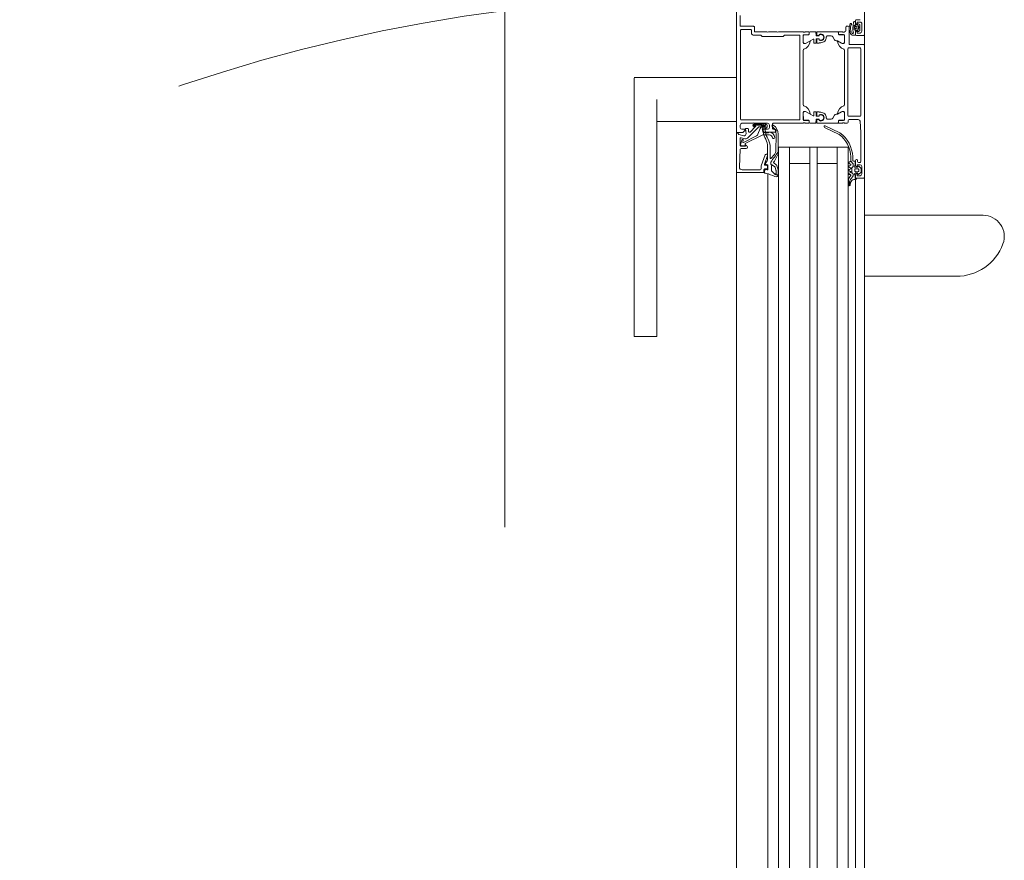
# Model space of a CAD drawing. Header units: centimetres. Extents: x -2574 to 3083, y -1 to 3760.
# Tile 9 of 58: x -467 to -413, y 1477 to 1523. Entities that reach past the tile are written whole.
import ezdxf

# ---------------------------------------------------------------- set-up
doc = ezdxf.new("R2010")
doc.units = ezdxf.units.CM
doc.linetypes.add('Dash', pattern=[60, 30, -30])
doc.linetypes.add('Hidden', pattern=[71.4375, 47.625, -23.8125])
for name, color, linetype, lineweight in [('A-DETL', 90, 'Continuous', 9), ('A-DETL-GENF', 92, 'Continuous', 9), ('A-DOOR', 31, 'Continuous', 13), ('A-DOOR-HDLN', 31, 'Continuous', 13)]:
    doc.layers.add(name, color=color, linetype=linetype, lineweight=lineweight)

msp = doc.modelspace()

# ---------------------------------------------------------------- linework, layer by layer
at = {"layer": 'A-DETL', "color": 251, "linetype": 'Hidden', "lineweight": 9}
msp.add_line((-440.623, 1828.326), (-440.623, 1388.826), dxfattribs=at)
at = {"layer": 'A-DETL-GENF', "color": 251, "lineweight": 9}
for p, q in [((-427.973, 1430.326), (-427.973, 1527.826)), ((-420.973, 1526.926), (-420.973, 1431.226)), ((-426.269, 1506.826), (-426.269, 1451.326)), ((-425.673, 1506.826), (-425.673, 1451.326)), ((-425.073, 1506.826), (-425.073, 1451.326)), ((-423.973, 1506.826), (-423.973, 1451.326)), ((-423.573, 1506.826), (-423.573, 1451.326)), ((-422.473, 1506.826), (-422.473, 1451.326)), ((-421.873, 1506.826), (-421.873, 1451.326)), ((-421.473, 1506.826), (-421.473, 1451.326))]:
    msp.add_line(p, q, dxfattribs=at)
at = {"layer": 'A-DOOR', "color": 251, "lineweight": 9}
for p, q in [((-420.973, 1521.876), (-420.973, 1526.776)), ((-427.773, 1522.375), (-427.773, 1522.915)), ((-421.473, 1522.636), (-421.473, 1522.506)), ((-421.223, 1522.686), (-421.423, 1522.686)), ((-427.753, 1522.095), (-427.753, 1517.255)), ((-427.043, 1522.325), (-427.723, 1522.325)), ((-427.203, 1522.145), (-427.703, 1522.145)), ((-427.153, 1521.945), (-427.153, 1522.095)), ((-422.003, 1522.275), (-422.003, 1522.075)), ((-421.873, 1522.325), (-421.953, 1522.325)), ((-421.823, 1521.375), (-421.823, 1522.275)), ((-421.695, 1522.431), (-421.707, 1522.405)), ((-421.572, 1522.529), (-421.572, 1522.53)), ((-421.475, 1522.604), (-421.475, 1522.447)), ((-421.455, 1522.427), (-421.359, 1522.427)), ((-421.395, 1522.196), (-421.395, 1522.316)), ((-421.365, 1522.346), (-421.295, 1522.346)), ((-421.295, 1522.166), (-421.365, 1522.166)), ((-421.31, 1522.462), (-421.236, 1522.422)), ((-421.225, 1522.404), (-421.225, 1522.108)), ((-421.123, 1522.456), (-421.123, 1522.056)), ((-425.773, 1522.025), (-426.223, 1522.025)), ((-424.323, 1522.025), (-425.673, 1522.025)), ((-424.503, 1517.255), (-424.503, 1521.795)), ((-424.322, 1521.814), (-424.322, 1521.467)), ((-424.251, 1522.005), (-424.296, 1522.005)), ((-424.032, 1521.864), (-424.272, 1521.864)), ((-424.035, 1522.025), (-424.223, 1522.025)), ((-424.169, 1521.397), (-423.778, 1521.622)), ((-424.005, 1521.897), (-424.005, 1521.995)), ((-424.002, 1521.975), (-424.002, 1521.894)), ((-423.664, 1522.025), (-423.952, 1522.025)), ((-423.748, 1521.604), (-423.748, 1521.415)), ((-423.628, 1521.825), (-423.644, 1522.005)), ((-423.618, 1521.415), (-423.618, 1521.625)), ((-423.468, 1521.805), (-423.608, 1521.805)), ((-423.598, 1521.645), (-423.468, 1521.645)), ((-423.579, 1521.843), (-423.579, 1522.005)), ((-423.579, 1521.415), (-423.579, 1521.608)), ((-423.482, 1521.816), (-423.561, 1521.823)), ((-423.561, 1521.628), (-423.482, 1521.635)), ((-423.559, 1522.025), (-422.444, 1522.025)), ((-423.449, 1521.884), (-423.449, 1521.846)), ((-423.449, 1521.605), (-423.449, 1521.567)), ((-423.448, 1521.861), (-423.448, 1521.825)), ((-423.448, 1521.625), (-423.448, 1521.59)), ((-422.793, 1521.805), (-422.984, 1521.805)), ((-422.707, 1521.755), (-422.609, 1521.585)), ((-422.394, 1521.975), (-422.394, 1521.894)), ((-422.391, 1521.995), (-422.391, 1521.897)), ((-422.364, 1521.864), (-422.124, 1521.864)), ((-422.173, 1522.025), (-422.361, 1522.025)), ((-422.361, 1521.867), (-422.123, 1521.867)), ((-422.101, 1522.005), (-422.146, 1522.005)), ((-422.074, 1521.814), (-422.074, 1521.467)), ((-422.053, 1522.025), (-422.073, 1522.025)), ((-422.073, 1521.817), (-422.073, 1521.425)), ((-421.475, 1522.067), (-421.475, 1521.852)), ((-421.473, 1522.006), (-421.473, 1521.876)), ((-421.358, 1522.086), (-421.455, 1522.086)), ((-421.423, 1521.826), (-421.023, 1521.826)), ((-421.235, 1522.091), (-421.308, 1522.045)), ((-424.323, 1518.025), (-424.323, 1521.025)), ((-423.728, 1521.395), (-423.638, 1521.395)), ((-423.469, 1521.395), (-423.559, 1521.395)), ((-422.481, 1521.535), (-422.522, 1521.535)), ((-422.227, 1521.397), (-422.456, 1521.529)), ((-422.073, 1521.025), (-422.073, 1518.025)), ((-421.893, 1517.455), (-421.893, 1521.095)), ((-421.843, 1521.145), (-421.223, 1521.145)), ((-421.023, 1521.325), (-421.773, 1521.325)), ((-421.173, 1521.095), (-421.173, 1517.455)), ((-420.973, 1514.075), (-420.973, 1521.275)), ((-432.323, 1519.525), (-433.573, 1519.525)), ((-433.573, 1518.326), (-433.573, 1519.484)), ((-427.973, 1519.525), (-432.323, 1519.525)), ((-433.573, 1506.159), (-433.573, 1518.326)), ((-432.323, 1518.326), (-432.323, 1506.159)), ((-424.322, 1517.236), (-424.322, 1517.584)), ((-424.169, 1517.654), (-423.778, 1517.429)), ((-423.748, 1517.447), (-423.748, 1517.635)), ((-423.728, 1517.655), (-423.638, 1517.655)), ((-423.618, 1517.635), (-423.618, 1517.425)), ((-423.598, 1517.405), (-423.468, 1517.405)), ((-423.579, 1517.635), (-423.579, 1517.443)), ((-423.561, 1517.423), (-423.482, 1517.416)), ((-423.469, 1517.655), (-423.559, 1517.655)), ((-423.449, 1517.446), (-423.449, 1517.484)), ((-423.448, 1517.425), (-423.448, 1517.461)), ((-422.707, 1517.295), (-422.609, 1517.465)), ((-422.481, 1517.515), (-422.522, 1517.515)), ((-422.227, 1517.654), (-422.456, 1517.522)), ((-422.074, 1517.236), (-422.074, 1517.584)), ((-422.073, 1517.625), (-422.073, 1517.233)), ((-421.223, 1517.405), (-421.843, 1517.405)), ((-432.323, 1517.127), (-427.973, 1517.127)), ((-427.773, 1516.795), (-427.773, 1516.925)), ((-427.703, 1517.205), (-424.553, 1517.205)), ((-427.673, 1517.025), (-427.073, 1517.025)), ((-426.808, 1516.777), (-427.372, 1516.213)), ((-427.225, 1516.543), (-426.927, 1516.842)), ((-427.053, 1516.873), (-427.01, 1516.83)), ((-426.982, 1516.859), (-427.026, 1516.903)), ((-426.393, 1516.993), (-427.004, 1516.993)), ((-427, 1516.953), (-426.642, 1516.953)), ((-426.973, 1517.025), (-426.273, 1517.025)), ((-426.931, 1516.874), (-426.969, 1516.908)), ((-426.962, 1516.925), (-426.633, 1516.925)), ((-426.687, 1516.737), (-426.798, 1516.431)), ((-426.45, 1516.835), (-426.667, 1516.835)), ((-426.448, 1516.803), (-426.593, 1516.803)), ((-426.563, 1516.913), (-426.448, 1516.913)), ((-426.562, 1516.885), (-426.45, 1516.885)), ((-426.173, 1516.925), (-426.173, 1516.795)), ((-426.003, 1516.745), (-426.003, 1516.975)), ((-425.953, 1517.025), (-424.323, 1517.025)), ((-424.296, 1517.045), (-424.251, 1517.045)), ((-424.032, 1517.186), (-424.272, 1517.186)), ((-424.223, 1517.025), (-424.035, 1517.025)), ((-424.005, 1517.055), (-424.005, 1517.153)), ((-424.002, 1517.075), (-424.002, 1517.156)), ((-423.664, 1517.025), (-423.952, 1517.025)), ((-423.628, 1517.225), (-423.644, 1517.045)), ((-423.468, 1517.245), (-423.608, 1517.245)), ((-423.579, 1517.208), (-423.579, 1517.045)), ((-423.482, 1517.235), (-423.561, 1517.228)), ((-423.559, 1517.025), (-422.444, 1517.025)), ((-423.449, 1517.167), (-423.449, 1517.205)), ((-423.448, 1517.19), (-423.448, 1517.225)), ((-423.162, 1516.797), (-422.364, 1516.405)), ((-422.321, 1516.495), (-423.119, 1516.887)), ((-422.793, 1517.245), (-422.984, 1517.245)), ((-422.394, 1517.075), (-422.394, 1517.156)), ((-422.391, 1517.153), (-422.391, 1517.055)), ((-422.364, 1517.186), (-422.124, 1517.186)), ((-422.123, 1517.183), (-422.361, 1517.183)), ((-422.361, 1517.025), (-422.173, 1517.025)), ((-422.146, 1517.045), (-422.101, 1517.045)), ((-422.073, 1517.025), (-421.923, 1517.025)), ((-421.873, 1517.075), (-421.873, 1517.175)), ((-421.823, 1517.225), (-421.316, 1517.225)), ((-427.836, 1516.416), (-427.575, 1516.345)), ((-427.773, 1516.178), (-427.773, 1515.825)), ((-427.516, 1516.175), (-427.71, 1516.226)), ((-426.881, 1516.344), (-427.596, 1515.979)), ((-427.32, 1516.7), (-427.31, 1516.574)), ((-426.253, 1516.503), (-426.441, 1516.503)), ((-426.423, 1516.545), (-425.853, 1516.545)), ((-425.853, 1516.695), (-425.953, 1516.695)), ((-425.826, 1515.472), (-425.807, 1516.42)), ((-425.803, 1516.595), (-425.803, 1516.645)), ((-427.68, 1516.095), (-427.751, 1515.862)), ((-427.442, 1515.645), (-427.725, 1515.645)), ((-427.624, 1516.003), (-427.602, 1516.075)), ((-426.273, 1515.087), (-426.273, 1515.736)), ((-426.133, 1515.704), (-426.133, 1515.13)), ((-425.073, 1506.075), (-425.073, 1515.725)), ((-422.473, 1506.075), (-422.473, 1515.725)), ((-427.775, 1515.598), (-427.817, 1514.632)), ((-426.62, 1514.694), (-426.402, 1515.293)), ((-426.276, 1515.258), (-426.446, 1514.793)), ((-426.355, 1515.325), (-426.323, 1515.325)), ((-421.623, 1515.005), (-421.623, 1515.201)), ((-426.623, 1514.525), (-426.623, 1514.676)), ((-426.399, 1514.725), (-426.323, 1514.725)), ((-426.278, 1514.748), (-426.394, 1514.79)), ((-426.273, 1514.675), (-426.273, 1514.575)), ((-426.258, 1514.514), (-426.258, 1514.719)), ((-426.066, 1514.664), (-426.066, 1514.446)), ((-421.814, 1514.817), (-421.753, 1514.794)), ((-421.753, 1514.717), (-421.814, 1514.694)), ((-421.814, 1514.617), (-421.753, 1514.594)), ((-421.614, 1514.816), (-421.723, 1514.955)), ((-421.673, 1514.341), (-421.673, 1514.565)), ((-421.648, 1514.608), (-421.628, 1514.62)), ((-421.603, 1514.663), (-421.603, 1514.785)), ((-421.523, 1514.955), (-421.573, 1514.955)), ((-421.493, 1514.715), (-421.493, 1514.925)), ((-421.363, 1514.615), (-421.493, 1514.615)), ((-421.473, 1514.985), (-421.473, 1514.705)), ((-421.403, 1515.035), (-421.423, 1515.035)), ((-421.353, 1514.935), (-421.353, 1514.985)), ((-421.333, 1514.655), (-421.333, 1514.645)), ((-421.223, 1514.885), (-421.303, 1514.885)), ((-421.178, 1514.573), (-421.282, 1514.677)), ((-421.123, 1514.655), (-421.123, 1514.255)), ((-427.973, 1514.375), (-427.973, 1506.075)), ((-426.523, 1514.325), (-427.923, 1514.325)), ((-427.667, 1514.475), (-426.673, 1514.475)), ((-426.473, 1514.475), (-426.473, 1514.375)), ((-426.443, 1514.332), (-426.415, 1514.472)), ((-426.323, 1514.525), (-426.423, 1514.525)), ((-426.382, 1514.496), (-426.292, 1514.484)), ((-426.269, 1514.257), (-426.269, 1506.075)), ((-421.753, 1514.517), (-421.814, 1514.494)), ((-421.814, 1514.417), (-421.753, 1514.394)), ((-421.753, 1514.317), (-421.814, 1514.294)), ((-421.803, 1514.215), (-421.763, 1514.215)), ((-421.703, 1514.009), (-421.615, 1514.111)), ((-421.628, 1514.287), (-421.648, 1514.298)), ((-421.603, 1514.144), (-421.603, 1514.243)), ((-421.513, 1514.425), (-421.513, 1514.485)), ((-421.493, 1514.295), (-421.363, 1514.295)), ((-421.473, 1514.205), (-421.473, 1514.075)), ((-421.463, 1514.535), (-421.333, 1514.535)), ((-421.333, 1514.375), (-421.463, 1514.375)), ((-421.423, 1514.025), (-421.023, 1514.025)), ((-421.333, 1514.265), (-421.333, 1514.255)), ((-421.283, 1514.485), (-421.283, 1514.425)), ((-421.282, 1514.234), (-421.178, 1514.338)), ((-421.163, 1514.374), (-421.163, 1514.537)), ((-420.973, 1514.075), (-420.973, 1506.075)), ((-421.843, 1513.916), (-421.843, 1513.649)), ((-421.835, 1513.624), (-421.821, 1513.652)), ((-421.764, 1513.641), (-421.736, 1513.785)), ((-421.557, 1513.946), (-421.45, 1513.956)), ((-421.473, 1513.959), (-421.473, 1506.075)), ((-414.5, 1511.993), (-420.973, 1511.993)), ((-420.973, 1508.659), (-415.957, 1508.659)), ((-433.573, 1505.369), (-432.323, 1505.369))]:
    msp.add_line(p, q, dxfattribs=at)
at = {"layer": 'A-DOOR', "color": 251, "lineweight": 9, "flags": 128}
for points in [[(-427.973, 1523.775), (-427.973, 1516.525), (-427.633, 1516.525), (-427.523, 1516.635), (-427.523, 1516.695), (-427.673, 1516.695)], [(-426.323, 1522.025), (-426.993, 1522.025), (-426.993, 1522.275)], [(-421.695, 1521.864), (-421.704, 1521.872), (-421.742, 1521.937), (-421.764, 1521.984), (-421.782, 1522.036), (-421.798, 1522.088), (-421.808, 1522.142), (-421.811, 1522.196)], [(-421.546, 1522.155), (-421.549, 1522.209), (-421.547, 1522.285), (-421.541, 1522.342)], [(-421.462, 1522.304), (-421.547, 1522.256), (-421.462, 1522.208)], [(-421.45, 1522.169), (-421.475, 1522.116), (-421.523, 1522.128)], [(-421.51, 1522.384), (-421.502, 1522.387), (-421.475, 1522.397), (-421.45, 1522.343)], [(-421.423, 1522.456), (-421.373, 1522.456), (-421.373, 1522.556), (-421.223, 1522.556)], [(-424.553, 1521.845), (-425.353, 1521.845), (-425.423, 1521.775), (-426.573, 1521.775), (-426.643, 1521.845), (-427.053, 1521.845)], [(-424.323, 1521.425), (-424.323, 1521.855), (-424.035, 1521.867)], [(-421.697, 1522.02), (-421.677, 1521.978), (-421.657, 1521.947)], [(-421.495, 1521.832), (-421.596, 1521.832), (-421.616, 1521.835)], [(-421.223, 1521.956), (-421.373, 1521.956), (-421.373, 1522.056), (-421.423, 1522.056)], [(-423.964, 1521.514), (-424.203, 1521.375), (-424.273, 1521.375)], [(-423.364, 1521.425), (-423.449, 1521.425), (-423.449, 1521.415)], [(-422.123, 1521.375), (-422.193, 1521.375), (-422.433, 1521.514)], [(-424.035, 1517.183), (-424.311, 1517.183), (-424.323, 1517.625)], [(-424.273, 1517.675), (-424.203, 1517.675), (-423.964, 1517.537)], [(-423.364, 1517.625), (-423.449, 1517.625), (-423.449, 1517.635)], [(-422.433, 1517.537), (-422.193, 1517.675), (-422.123, 1517.675)], [(-427.449, 1516.45), (-427.474, 1516.735), (-427.37, 1516.745)], [(-426.537, 1516.577), (-426.563, 1516.723), (-426.442, 1516.723)], [(-421.217, 1517.133), (-421.173, 1516.525), (-421.173, 1514.935)], [(-427.973, 1514.375), (-427.973, 1516.475), (-427.873, 1516.475), (-427.873, 1516.464)], [(-427.705, 1515.797), (-427.501, 1515.807), (-427.497, 1515.915), (-426.533, 1516.383), (-426.177, 1516.383)], [(-426.273, 1516.695), (-426.523, 1516.695), (-426.523, 1516.645)], [(-425.695, 1516.427), (-425.695, 1515.381), (-425.694, 1515.447)], [(-427.723, 1515.775), (-427.483, 1515.775), (-427.483, 1515.835), (-427.42, 1515.799)], [(-425.673, 1506.075), (-425.673, 1515.725), (-421.873, 1515.725), (-421.873, 1506.075)], [(-425.073, 1514.825), (-423.973, 1514.825), (-423.973, 1515.725), (-423.973, 1506.075)], [(-422.473, 1514.825), (-423.573, 1514.825), (-423.573, 1515.725), (-423.573, 1506.075)], [(-421.723, 1515.191), (-421.723, 1514.955), (-421.823, 1514.89)], [(-421.423, 1514.655), (-421.373, 1514.655), (-421.373, 1514.755), (-421.223, 1514.755)], [(-421.413, 1513.995), (-421.493, 1513.995), (-421.493, 1514.195)], [(-421.223, 1514.155), (-421.373, 1514.155), (-421.373, 1514.255), (-421.423, 1514.255)], [(-433.573, 1505.384), (-433.573, 1505.369), (-433.573, 1505.384), (-433.573, 1505.429), (-433.573, 1505.502), (-433.573, 1505.601), (-433.573, 1505.72), (-433.573, 1505.857), (-433.573, 1506.005), (-433.573, 1506.159)], [(-432.323, 1506.159), (-432.323, 1506.005), (-432.323, 1505.857), (-432.323, 1505.72), (-432.323, 1505.601), (-432.323, 1505.502), (-432.323, 1505.429), (-432.323, 1505.384), (-432.323, 1505.369), (-432.323, 1505.384)]]:
    msp.add_lwpolyline(points, dxfattribs=at)
for points in [[(-421.25, 1522.246), (-421.257, 1522.239), (-421.267, 1522.236), (-421.277, 1522.239), (-421.284, 1522.246), (-421.287, 1522.256), (-421.284, 1522.266), (-421.277, 1522.273), (-421.267, 1522.276), (-421.257, 1522.273), (-421.25, 1522.266), (-421.247, 1522.256)], [(-425.876, 1514.98), (-425.701, 1515.349)], [(-426.103, 1514.883), (-426.103, 1514.818)], [(-426.074, 1514.772), (-425.981, 1514.718), (-425.895, 1514.664), (-425.981, 1514.718)], [(-425.8, 1514.753), (-425.925, 1514.858)], [(-425.863, 1514.615), (-425.816, 1514.458)], [(-425.698, 1514.476), (-425.762, 1514.695)], [(-425.812, 1514.43), (-425.816, 1514.212), (-425.812, 1514.212), (-425.693, 1514.212), (-425.693, 1514.442), (-425.693, 1514.213), (-425.812, 1514.212)]]:
    msp.add_lwpolyline(points, close=True, dxfattribs=at)
at = {"layer": 'A-DOOR', "color": 251, "lineweight": 9}
for centre, radius, start, end in [((-421.423, 1522.636), 0.05, 90.0009, 179.9991), ((-427.723, 1522.375), 0.05, 179.9997, 270.0007), ((-427.703, 1522.095), 0.05, 89.9993, 179.9998), ((-427.203, 1522.095), 0.05, 359.9989, 90.0004), ((-427.043, 1522.275), 0.05, 359.9996, 90.0013), ((-421.953, 1522.275), 0.05, 90.0033, 179.9967), ((-421.873, 1522.275), 0.05, 0.0015, 89.9985), ((-421.26, 1522.224), 0.552, 154.574, 182.9368), ((-421.727, 1522.446), 0.0351, 334.2669, 154.2669), ((-421.229, 1522.22), 0.513, 158.7446, 182.5887), ((-421.361, 1522.196), 0.38, 179.9766, 207.6836), ((-420.619, 1522.228), 1, 162.4675, 195.1948), ((-421.475, 1522.504), 0.101, 89.6117, 164.7346), ((-421.516, 1522.157), 0.03, 183.5065, 256.1539), ((-421.492, 1522.337), 0.05, 111.1765, 174.1559), ((-421.455, 1522.447), 0.0198, 179.7003, 270.5845), ((-421.423, 1522.506), 0.05, 180.0035, 269.9965), ((-421.477, 1522.33), 0.03, 299.2633, 24.6153), ((-421.477, 1522.182), 0.03, 334.7461, 60.7367), ((-421.365, 1522.316), 0.03, 89.9989, 179.9998), ((-421.365, 1522.196), 0.03, 179.9998, 269.9994), ((-421.359, 1522.447), 0.0203, 270.4685, 359.2437), ((-421.319, 1522.443), 0.0202, 63.8011, 169.329), ((-421.049, 1522.256), 0.262, 159.9155, 200.0845), ((-421.245, 1522.404), 0.0195, 358.6395, 64.2271), ((-421.245, 1522.108), 0.0194, 299.7199, 0.6441), ((-421.223, 1522.456), 0.1, 0, 90.0004), ((-427.053, 1521.945), 0.1, 179.9999, 270.0001), ((-426.273, 1522.078), 0.0725, 226.3959, 313.6042), ((-425.723, 1522.078), 0.0725, 226.3959, 313.6041), ((-424.553, 1521.795), 0.05, 0.0018, 89.9982), ((-424.297, 1522.033), 0.0279, 196.4199, 271.1646), ((-424.311, 1521.855), 0.012, 90, 180), ((-424.272, 1521.814), 0.05, 89.9997, 180.0003), ((-424.25, 1522.033), 0.0279, 268.8371, 343.5754), ((-424.035, 1521.995), 0.03, 0, 90), ((-424.035, 1521.897), 0.03, 270, 0), ((-424.032, 1521.894), 0.03, 269.9921, 360), ((-423.952, 1521.975), 0.05, 90, 180), ((-423.768, 1521.604), 0.02, 0, 119.8798), ((-423.664, 1522.005), 0.02, 0.1164, 89.888), ((-423.608, 1521.825), 0.02, 180.1156, 269.8888), ((-423.598, 1521.625), 0.02, 90.1088, 179.8956), ((-423.559, 1522.005), 0.02, 90, 180), ((-423.559, 1521.843), 0.02, 180, 264.9998), ((-423.559, 1521.608), 0.02, 95.0002, 180), ((-423.479, 1521.846), 0.03, 264.9998, 0), ((-423.479, 1521.605), 0.03, 0, 95.0002), ((-423.468, 1521.825), 0.02, 270.112, 359.8858), ((-423.468, 1521.625), 0.02, 0.1134, 89.8888), ((-423.365, 1521.725), 0.18, 241.9104, 118.0896), ((-423.365, 1521.725), 0.159, 238.4844, 121.5156), ((-423.364, 1521.725), 0.3, 269.9989, 0.0011), ((-422.984, 1521.726), 0.0799, 89.9364, 180.0625), ((-422.793, 1521.705), 0.1, 30.0232, 89.9752), ((-422.522, 1521.635), 0.1, 210.035, 269.9651), ((-422.444, 1521.975), 0.05, 0, 90), ((-422.364, 1521.894), 0.03, 180, 270), ((-422.361, 1521.995), 0.03, 90, 180), ((-422.361, 1521.897), 0.03, 180, 270), ((-422.147, 1522.033), 0.0279, 196.4246, 271.1629), ((-422.124, 1521.814), 0.05, 359.9997, 90.0003), ((-422.123, 1521.817), 0.05, 0, 90), ((-422.1, 1522.033), 0.0279, 268.8354, 343.5801), ((-422.053, 1522.075), 0.05, 270, 0), ((-421.577, 1522.064), 0.232, 239.4906, 260.3162), ((-421.622, 1521.962), 0.0381, 204.2834, 5.9519), ((-421.495, 1521.852), 0.0198, 268.9506, 359.8998), ((-421.455, 1522.067), 0.0198, 89.3558, 180.0686), ((-421.423, 1522.006), 0.05, 89.9921, 180.0017), ((-421.423, 1521.876), 0.05, 180.0035, 269.9965), ((-421.358, 1522.066), 0.0199, 0.0276, 90.2616), ((-421.318, 1522.062), 0.0204, 168.5702, 300.46), ((-421.223, 1522.056), 0.1, 270.0018, 359.9982), ((-421.023, 1521.876), 0.05, 270.0018, 359.9982), ((-424.273, 1521.425), 0.05, 180, 270), ((-424.273, 1521.025), 0.05, 107.7484, 180), ((-424.223, 1521.481), 0.1, 188.1816, 302.727), ((-424.441, 1521.549), 0.5, 287.7484, 354.3774), ((-423.957, 1521.502), 0.0138, 354.3774, 120), ((-423.728, 1521.415), 0.02, 180.1194, 269.8828), ((-423.638, 1521.415), 0.02, 270.1112, 359.8866), ((-423.559, 1521.415), 0.02, 180, 270), ((-423.469, 1521.415), 0.02, 270, 0), ((-422.481, 1521.485), 0.05, 60, 90), ((-422.439, 1521.502), 0.0138, 60, 185.6226), ((-421.956, 1521.549), 0.5, 185.6226, 252.2516), ((-422.173, 1521.481), 0.1, 237.273, 351.8184), ((-422.123, 1521.425), 0.05, 270, 0), ((-422.123, 1521.025), 0.05, 0, 72.2516), ((-421.843, 1521.095), 0.05, 90, 180), ((-421.773, 1521.375), 0.05, 179.9997, 270.0003), ((-421.223, 1521.095), 0.05, 0, 90), ((-421.023, 1521.275), 0.05, 0.0015, 89.9985), ((-424.273, 1518.025), 0.05, 180, 252.2516), ((-424.441, 1517.502), 0.5, 5.6226, 72.2516), ((-421.956, 1517.502), 0.5, 107.7484, 174.3774), ((-422.123, 1518.025), 0.05, 287.7484, 0), ((-427.703, 1517.255), 0.05, 180.0004, 269.9996), ((-424.553, 1517.255), 0.05, 270.0004, 359.9996), ((-424.273, 1517.625), 0.05, 90, 180), ((-424.223, 1517.57), 0.1, 57.273, 171.8184), ((-423.957, 1517.549), 0.0138, 240, 5.6226), ((-423.768, 1517.447), 0.02, 240.1202, 0), ((-423.728, 1517.635), 0.02, 90.1172, 179.8806), ((-423.638, 1517.635), 0.02, 0.1134, 89.8888), ((-423.598, 1517.425), 0.02, 180.1044, 269.8912), ((-423.559, 1517.635), 0.02, 90, 180), ((-423.559, 1517.443), 0.02, 180, 264.9998), ((-423.479, 1517.446), 0.03, 264.9998, 0), ((-423.469, 1517.635), 0.02, 0, 90), ((-423.468, 1517.425), 0.02, 270.1112, 359.8866), ((-423.365, 1517.325), 0.18, 241.9104, 118.0896), ((-423.365, 1517.325), 0.159, 238.4844, 121.5156), ((-423.364, 1517.325), 0.3, 359.9989, 90.0011), ((-422.984, 1517.325), 0.0799, 179.9375, 270.0636), ((-422.793, 1517.346), 0.1, 270.0248, 329.9768), ((-422.522, 1517.415), 0.1, 90.0349, 149.965), ((-422.481, 1517.565), 0.05, 270, 300), ((-422.439, 1517.549), 0.0138, 174.3774, 300), ((-422.173, 1517.57), 0.1, 8.1816, 122.727), ((-422.123, 1517.625), 0.05, 0, 90), ((-421.843, 1517.455), 0.05, 180, 270), ((-421.223, 1517.455), 0.05, 270, 0), ((-427.673, 1516.925), 0.1, 90.0006, 179.999), ((-427.673, 1516.795), 0.1, 180.0011, 269.9989), ((-427.464, 1516.735), 0.01, 90, 185.0534), ((-427.37, 1516.695), 0.05, 4.9998, 89.9998), ((-427.004, 1516.923), 0.07, 90, 225.0608), ((-427.023, 1516.973), 0.0725, 46.3959, 133.6041), ((-427.004, 1516.923), 0.03, 83.077, 221.5334), ((-426.996, 1516.844), 0.02, 225.0106, 44.9894), ((-426.962, 1516.915), 0.01, 90, 227.856), ((-426.941, 1516.856), 0.02, 315.0131, 59.9879), ((-426.667, 1516.635), 0.2, 90, 135), ((-426.593, 1516.703), 0.0999, 89.9908, 160.0482), ((-426.646, 1516.903), 0.05, 42.3442, 84.7162), ((-426.632, 1516.894), 0.0316, 30.657, 91.3291), ((-426.568, 1516.96), 0.0475, 209.4568, 276.0222), ((-426.562, 1516.935), 0.05, 210.657, 270), ((-425.344, 1516.744), 1.19, 169.2577, 209.9709), ((-426.453, 1516.956), 0.06, 350.1541, 170.1541), ((-426.449, 1516.86), 0.025, 266.4446, 93.5554), ((-426.448, 1516.858), 0.055, 270, 90), ((-426.443, 1516.874), 0.151, 270.2853, 7.1799), ((-425.335, 1516.744), 1.078, 169.2063, 211.4347), ((-426.393, 1516.893), 0.1, 0.0044, 89.9956), ((-426.273, 1516.925), 0.1, 0.0006, 89.9994), ((-426.273, 1516.795), 0.1, 270.0001, 359.9999), ((-425.988, 1516.883), 0.05, 56.0587, 234.5614), ((-426.307, 1516.435), 0.5, 358.3074, 54.5614), ((-425.953, 1516.975), 0.05, 89.9998, 180.0002), ((-425.953, 1516.745), 0.05, 179.9995, 270.0005), ((-426.295, 1516.427), 0.6, 0.0748, 56.0587), ((-424.311, 1517.195), 0.012, 180, 270), ((-424.297, 1517.018), 0.0279, 88.8354, 163.5801), ((-424.272, 1517.236), 0.05, 179.9997, 270.0003), ((-424.25, 1517.018), 0.0279, 16.4246, 91.1629), ((-424.035, 1517.153), 0.03, 0, 90), ((-424.035, 1517.055), 0.03, 270, 0), ((-424.032, 1517.156), 0.03, 0, 90.0079), ((-423.952, 1517.075), 0.05, 180, 270), ((-423.664, 1517.045), 0.02, 270.112, 359.8836), ((-423.608, 1517.225), 0.02, 90.1112, 179.8844), ((-423.559, 1517.208), 0.02, 95.0002, 180), ((-423.559, 1517.045), 0.02, 180, 270), ((-423.479, 1517.205), 0.03, 0, 95.0002), ((-423.468, 1517.225), 0.02, 0.1142, 89.888), ((-423.14, 1516.842), 0.05, 64.6085, 244.6085), ((-422.444, 1517.075), 0.05, 270, 0), ((-422.364, 1517.156), 0.03, 90, 180), ((-422.361, 1517.153), 0.03, 90, 180), ((-422.361, 1517.055), 0.03, 180, 270), ((-422.147, 1517.018), 0.0279, 88.8371, 163.5754), ((-422.124, 1517.236), 0.05, 269.9997, 0.0003), ((-422.123, 1517.233), 0.05, 270, 0), ((-422.1, 1517.018), 0.0279, 16.4199, 91.1646), ((-421.923, 1517.075), 0.05, 270, 0), ((-421.823, 1517.175), 0.05, 90, 180), ((-421.316, 1517.125), 0.1, 4.0856, 90), ((-427.823, 1516.464), 0.05, 180.0001, 255.0029), ((-427.723, 1516.178), 0.05, 75.0007, 179.9971), ((-427.548, 1516.441), 0.1, 254.8913, 5.0534), ((-427.478, 1516.319), 0.15, 255.0002, 315.0008), ((-427.26, 1516.579), 0.05, 184.9986, 315), ((-426.939, 1516.483), 0.15, 292.9055, 339.9974), ((-426.441, 1516.603), 0.1, 195, 270), ((-426.423, 1516.645), 0.1, 180.0009, 269.9991), ((-427.133, 1515.704), 1, 0, 28.5667), ((-426.258, 1516.551), 0.0488, 275.0369, 322.4767), ((-426.187, 1516.484), 0.0491, 83.4205, 129.9014), ((-426.182, 1516.234), 0.299, 3.2868, 90), ((-426.195, 1516.183), 0.2, 14.2519, 84.704), ((-425.943, 1516.247), 0.06, 194.2519, 3.2868), ((-425.853, 1516.645), 0.05, 0.0008, 89.9992), ((-425.853, 1516.595), 0.05, 270.0013, 359.9987), ((-423.267, 1515.152), 1.544, 1.4482, 54.206), ((-423.267, 1515.15), 1.644, 1.7756, 54.8995), ((-427.725, 1515.595), 0.05, 90, 177.5482), ((-427.723, 1515.825), 0.05, 179.9999, 270.0003), ((-427.703, 1515.847), 0.0503, 162.0804, 267.2888), ((-427.64, 1516.089), 0.0402, 339.318, 170.6021), ((-427.605, 1515.997), 0.02, 163.0252, 297.0495), ((-427.454, 1515.725), 0.0809, 278.8194, 64.9031), ((-427.173, 1515.736), 0.9, 0, 27.3856), ((-426.355, 1515.275), 0.05, 90, 159.9897), ((-426.323, 1515.275), 0.05, 339.9886, 90), ((-426.103, 1515.13), 0.03, 180, 315.7124), ((-412.071, 1504.882), 17.239, 142.2065, 144.4495), ((-412.071, 1504.882), 17.239, 142.206, 144.4495), ((-427.553, 1516.544), 2.055, 315.7124, 325.8858), ((-425.976, 1515.475), 0.15, 325.8858, 358.8796), ((-425.769, 1515.381), 0.075, 334.6834, 0.0738), ((-425.769, 1515.381), 0.075, 334.6834, 0.0738), ((-427.667, 1514.625), 0.15, 177.5442, 269.9862), ((-426.573, 1514.676), 0.05, 159.9897, 180), ((-426.399, 1514.775), 0.05, 159.9886, 270), ((-426.383, 1514.818), 0.03, 131.0833, 250), ((-427.248, 1515.986), 1.424, 306.3926, 307.6519), ((-426.573, 1515.087), 0.3, 310.6103, 0), ((-426.323, 1514.675), 0.05, 0.0009, 89.9991), ((-426.323, 1514.575), 0.05, 270.0005, 359.9993), ((-426.288, 1514.719), 0.03, 0, 70), ((-426.045, 1514.879), 0.0588, 152.7438, 175.9501), ((-426.045, 1514.879), 0.0588, 152.7438, 175.9501), ((-426.053, 1514.818), 0.05, 180, 245), ((-426.053, 1514.818), 0.05, 180, 245), ((-426.006, 1514.664), 0.06, 65, 180), ((-425.893, 1514.896), 0.05, 114.9742, 230.1226), ((-425.893, 1514.896), 0.05, 114.9742, 230.1226), ((-425.948, 1515.014), 0.08, 294.9742, 334.6834), ((-425.948, 1515.014), 0.08, 294.9742, 334.6834), ((-425.958, 1514.586), 0.1, 16.573, 50.4107), ((-425.958, 1514.586), 0.1, 16.573, 50.4107), ((-425.877, 1514.661), 0.12, 16.2849, 50.1226), ((-425.877, 1514.661), 0.12, 16.2849, 50.1226), ((-421.803, 1514.855), 0.04, 119.9998, 254.9998), ((-421.803, 1514.655), 0.04, 104.9998, 255.0002), ((-421.763, 1514.755), 0.04, 284.9998, 75.0002), ((-421.763, 1514.555), 0.04, 284.9998, 75.0002), ((-421.623, 1514.565), 0.05, 120, 180), ((-421.653, 1514.663), 0.05, 300, 0), ((-421.573, 1515.005), 0.05, 180.005, 270), ((-421.653, 1514.785), 0.05, 0, 38.0173), ((-421.493, 1514.665), 0.05, 90, 270), ((-421.523, 1514.925), 0.03, 0, 90), ((-421.423, 1514.985), 0.05, 90, 180), ((-421.423, 1514.705), 0.05, 180, 270), ((-421.403, 1514.985), 0.05, 0, 90), ((-421.363, 1514.645), 0.03, 270, 0), ((-421.303, 1514.935), 0.05, 180, 270), ((-421.303, 1514.655), 0.03, 44.9981, 180.0001), ((-421.223, 1514.935), 0.05, 270, 0), ((-421.223, 1514.655), 0.1, 0, 90), ((-421.213, 1514.537), 0.05, 0, 45.0277), ((-427.923, 1514.375), 0.05, 180.0003, 269.9998), ((-426.673, 1514.525), 0.05, 270.0009, 359.9991), ((-426.523, 1514.375), 0.05, 270.0007, 359.9991), ((-426.423, 1514.475), 0.05, 89.9998, 180.0002), ((-426.413, 1514.326), 0.03, 169, 257.6117), ((-425.454, 1518.692), 4.5, 257.6117, 258.4391), ((-426.386, 1514.466), 0.03, 82.7862, 169), ((-426.851, 1512.158), 2.182, 63.3226, 76.8974), ((-426.288, 1514.514), 0.03, 262.7862, 0), ((-426.006, 1514.446), 0.06, 180, 234.9927), ((-426.373, 1513.922), 0.58, 34.9991, 54.9927), ((-425.816, 1514.312), 0.1, 214.9991, 270.1226), ((-425.813, 1514.213), 0.12, 241.1933, 0.1226), ((-425.912, 1514.429), 0.1, 0.4107, 16.573), ((-425.912, 1514.429), 0.1, 0.4107, 16.573), ((-425.813, 1514.442), 0.12, 0, 16.2849), ((-425.813, 1514.442), 0.12, 0, 16.2849), ((-425.813, 1514.213), 0.12, 359.6001, 0.1226), ((-425.813, 1514.213), 0.12, 359.6001, 0.1226), ((-421.803, 1514.455), 0.04, 104.9996, 255.0004), ((-421.803, 1514.255), 0.04, 104.9997, 269.9996), ((-421.543, 1513.916), 0.3, 130.3198, 180.0013), ((-421.763, 1514.175), 0.04, 310.3208, 90), ((-421.763, 1514.355), 0.04, 284.9996, 75.0004), ((-421.623, 1514.341), 0.05, 180, 240), ((-421.653, 1514.243), 0.05, 0, 60), ((-421.653, 1514.144), 0.0496, 319.3588, 0), ((-421.493, 1514.245), 0.05, 90, 270), ((-421.463, 1514.485), 0.05, 89.9989, 180.0011), ((-421.463, 1514.425), 0.05, 179.9989, 270.0011), ((-421.423, 1514.205), 0.05, 90, 180), ((-421.423, 1514.075), 0.05, 180, 270), ((-421.363, 1514.265), 0.03, 0, 90), ((-421.333, 1514.485), 0.05, 359.9979, 90.0021), ((-421.333, 1514.425), 0.05, 269.9979, 0.0021), ((-421.303, 1514.255), 0.03, 180.0055, 314.9966), ((-421.223, 1514.255), 0.1, 270, 0), ((-421.213, 1514.374), 0.05, 314.9798, 0), ((-421.023, 1514.075), 0.05, 270, 0), ((-421.803, 1513.649), 0.04, 179.9191, 348.9894), ((-422, 1513.741), 0.2, 333.3452, 0.6189), ((-421.4, 1513.748), 0.4, 139.3588, 180.6189), ((-421.54, 1513.747), 0.2, 94.9952, 168.9975), ((-421.453, 1513.995), 0.04, 274.917, 359.9994), ((-414.5, 1510.831), 1.162, 339.4572, 90), ((-414.5, 1510.831), 1.162, 62.3643, 90), ((-415.957, 1511.377), 2.718, 270, 339.4572)]:
    msp.add_arc(centre, radius, start, end, dxfattribs=at)
at = {"layer": 'A-DOOR-HDLN', "color": 251, "linetype": 'Dash', "lineweight": 9}
msp.add_arc((-428.973, 1432.826), 91.094, 90, 180, dxfattribs=at)

doc.saveas('drawing.dxf')
